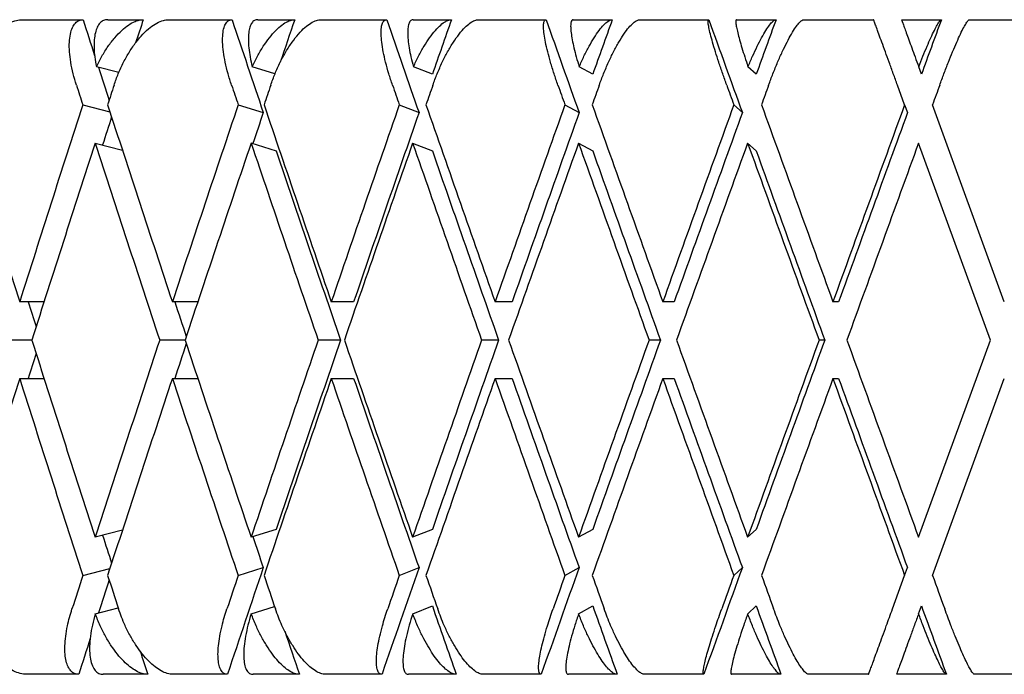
# Model space of a CAD drawing. Header units: millimetres. Extents: x 8 to 740, y 12 to 985.
# Tile 40 of 62: x 449.57 to 457.09, y 572.48 to 577.48. Entities that reach past the tile are written whole.
import ezdxf

# ---------------------------------------------------------------- set-up
doc = ezdxf.new("R2010")
doc.units = ezdxf.units.MM

msp = doc.modelspace()

# ---------------------------------------------------------------- linework, layer by layer
at = {"color": 7, "linetype": 'Continuous', "lineweight": 30}
for p, q in [((449.5922, 577.4774), (450.0572, 577.4774)), ((450.2452, 577.4774), (450.5161, 577.4774)), ((450.7077, 577.4774), (451.1939, 577.4774)), ((451.3899, 577.4774), (451.6719, 577.4774)), ((451.871, 577.4774), (452.3747, 577.4774)), ((452.5773, 577.4774), (452.8681, 577.4774)), ((453.0731, 577.4774), (453.5905, 577.4774)), ((453.7981, 577.4774), (454.0956, 577.4774)), ((454.305, 577.4774), (454.8321, 577.4774)), ((455.0431, 577.4774), (455.345, 577.4774)), ((455.5572, 577.4774), (456.0901, 577.4774)), ((456.3029, 577.4774), (456.607, 577.4774)), ((456.8203, 577.4774), (457.3549, 577.4774)), ((450.3295, 577.0731), (450.1586, 577.1175)), ((451.5211, 577.0629), (451.3469, 577.1175)), ((452.7224, 577.06), (452.578, 577.1175)), ((453.9466, 577.06), (453.8427, 577.1175)), ((455.1939, 577.06), (455.1313, 577.1175)), ((456.4549, 577.06), (456.4339, 577.1175)), ((456.3266, 576.8276), (456.2721, 576.9774)), ((450.0547, 576.8276), (450.2618, 576.7738)), ((451.2407, 576.8276), (451.432, 576.7676)), ((452.4703, 576.8276), (452.6207, 576.7676)), ((453.7343, 576.8276), (453.8425, 576.7676)), ((455.023, 576.8276), (455.0883, 576.7676)), ((456.3266, 576.8276), (456.3484, 576.7676)), ((457.0873, 575.3223), (456.5395, 576.8274)), ((450.1493, 576.5351), (450.3572, 576.4812)), ((451.3381, 576.5355), (451.5306, 576.4752)), ((452.572, 576.5351), (452.7224, 576.4752)), ((453.8384, 576.5351), (453.9466, 576.4752)), ((455.1287, 576.5351), (455.1939, 576.4752)), ((456.9809, 575.0299), (456.433, 576.5351)), ((449.7591, 575.3223), (449.5733, 575.3223)), ((450.9327, 575.3223), (450.7382, 575.3223)), ((452.1217, 575.3223), (451.9507, 575.3223)), ((453.3309, 575.3223), (453.2015, 575.3223)), ((454.5679, 575.3223), (454.481, 575.3223)), ((455.8232, 575.3223), (455.7796, 575.3223)), ((449.666, 575.0299), (449.4809, 575.0299)), ((450.8352, 575.0299), (450.6416, 575.0299)), ((452.0216, 575.0299), (451.8506, 575.0299)), ((453.228, 575.0299), (453.0986, 575.0299)), ((454.463, 575.0299), (454.3762, 575.0299)), ((455.7171, 575.0299), (455.6736, 575.0299)), ((456.433, 573.5247), (456.9809, 575.0299)), ((449.5733, 574.7375), (449.7591, 574.7375)), ((450.7382, 574.7375), (450.9324, 574.7375)), ((451.9507, 574.7375), (452.1217, 574.7375)), ((453.2015, 574.7375), (453.3309, 574.7375)), ((454.481, 574.7375), (454.5679, 574.7375)), ((455.7796, 574.7375), (455.8232, 574.7375)), ((456.5395, 573.2324), (457.0873, 574.7375)), ((450.3572, 573.5786), (450.1493, 573.5247)), ((451.5306, 573.5846), (451.3392, 573.5247)), ((452.7224, 573.5846), (452.572, 573.5247)), ((453.9466, 573.5846), (453.8384, 573.5247)), ((455.1939, 573.5846), (455.1287, 573.5247)), ((450.0547, 573.2323), (450.2618, 573.286)), ((451.2407, 573.2323), (451.432, 573.2922)), ((452.4703, 573.2323), (452.6207, 573.2922)), ((453.7343, 573.2323), (453.8425, 573.2922)), ((455.023, 573.2323), (455.0883, 573.2922)), ((456.3266, 573.2323), (456.3484, 573.2922)), ((456.2338, 572.9774), (456.3266, 573.2323)), ((450.15, 572.9401), (450.3249, 572.9855)), ((451.3397, 572.9401), (451.5183, 572.996)), ((452.5724, 572.9401), (452.7224, 572.9999)), ((453.8387, 572.9401), (453.9466, 572.9999)), ((455.1288, 572.9401), (455.1939, 572.9999)), ((456.4331, 572.9401), (456.4549, 572.9999)), ((450.0235, 572.4774), (449.6252, 572.4774)), ((450.5504, 572.4774), (450.2113, 572.4774)), ((451.1588, 572.4774), (450.7423, 572.4774)), ((451.7075, 572.4774), (451.3547, 572.4774)), ((452.3384, 572.4774), (451.9069, 572.4774)), ((452.9048, 572.4774), (452.5408, 572.4774)), ((453.5533, 572.4774), (453.11, 572.4774)), ((454.1331, 572.4774), (453.7608, 572.4774)), ((454.7942, 572.4774), (454.3427, 572.4774)), ((455.3831, 572.4774), (455.0052, 572.4774)), ((456.0519, 572.4774), (455.5954, 572.4774)), ((456.6452, 572.4774), (456.2647, 572.4774)), ((457.3166, 572.4774), (456.8586, 572.4774))]:
    msp.add_line(p, q, dxfattribs=at)
for centre, major_axis, ratio, start_param, end_param in [((456.9809, 575.0299), (-13.4128, 39.7951), 0.13843, 1.462699, 1.469604), ((456.9809, 575.0299), (12.9277, 39.7812), 0.165076, 1.562916, 1.567376), ((456.9809, 575.0299), (-13.8067, 39.8088), 0.111284, 1.470745, 1.488586), ((456.9809, 575.0299), (13.4128, 39.7951), 0.13843, 1.555946, 1.564107), ((456.9809, 575.0299), (-14.1111, 39.8209), 0.083767, 1.479647, 1.497488), ((456.9809, 575.0299), (13.8067, 39.8088), 0.111284, 1.5479, 1.558394), ((456.9809, 575.0299), (-14.3275, 39.8303), 0.055984, 1.489187, 1.507027), ((456.9809, 575.0299), (14.1111, 39.8209), 0.083767, 1.538998, 1.549492), ((456.9809, 575.0299), (-14.4569, 39.8364), 0.028033, 1.499149, 1.51699), ((456.9809, 575.0299), (14.3275, 39.8303), 0.055984, 1.529458, 1.539952), ((456.9809, 575.0299), (14.4569, 39.8364), 0.028033, 1.519496, 1.52999), ((456.9809, 575.0299), (-13.4128, 39.7951), 0.13843, 1.471848, 1.47819), ((456.9809, 575.0299), (-13.8753, 41.1674), 0.13843, 1.4769, 1.48054), ((456.9809, 574.4452), (13.3735, 41.153), 0.165076, 1.562907, 1.566553), ((456.9809, 575.0299), (-14.2828, 41.1815), 0.111284, 1.484947, 1.488586), ((456.9809, 574.4452), (13.8753, 41.1674), 0.13843, 1.555937, 1.559583), ((456.9809, 575.0299), (-14.5977, 41.194), 0.083767, 1.493849, 1.497488), ((456.9809, 574.4452), (14.2828, 41.1815), 0.111284, 1.547891, 1.551537), ((456.9809, 575.0299), (-14.8216, 41.2038), 0.055984, 1.503388, 1.507027), ((456.9809, 574.4452), (14.5977, 41.194), 0.083767, 1.538989, 1.542635), ((456.9809, 575.0299), (-14.9554, 41.21), 0.028033, 1.513351, 1.51699), ((456.9809, 574.4452), (14.8216, 41.2038), 0.055984, 1.529449, 1.533096), ((456.9809, 574.4452), (14.9554, 41.21), 0.028033, 1.519487, 1.523133), ((456.9809, 575.6147), (-13.3735, 41.153), 0.165076, 1.487773, 1.524298), ((456.9809, 575.0299), (13.3735, 41.153), 0.165076, 1.580756, 1.617295), ((456.9809, 575.6147), (-13.8753, 41.1674), 0.13843, 1.494743, 1.531268), ((456.9809, 575.0299), (13.8753, 41.1674), 0.13843, 1.573786, 1.610325), ((456.9809, 575.6147), (-14.2828, 41.1815), 0.111284, 1.502789, 1.539314), ((456.9809, 575.0299), (14.2828, 41.1815), 0.111284, 1.56574, 1.602279), ((456.9809, 575.6147), (-14.5977, 41.194), 0.083767, 1.511691, 1.548216), ((456.9809, 575.0299), (14.5977, 41.194), 0.083767, 1.556838, 1.593377), ((456.9809, 575.6147), (-14.8216, 41.2038), 0.055984, 1.521231, 1.557755), ((456.9809, 575.0299), (14.8216, 41.2038), 0.055984, 1.547299, 1.583837), ((456.9809, 575.6147), (-14.9554, 41.21), 0.028033, 1.531193, 1.567718), ((456.9809, 575.0299), (14.9554, 41.21), 0.028033, 1.537336, 1.573875), ((456.9809, 575.0299), (12.9277, 39.7812), 0.165076, 1.581599, 1.586966), ((456.9809, 575.0299), (13.4128, 39.7951), 0.13843, 1.573786, 1.579732), ((456.9809, 575.0299), (13.8067, 39.8088), 0.111284, 1.56574, 1.602034), ((456.9809, 575.0299), (14.1111, 39.8209), 0.083767, 1.556838, 1.593132), ((456.9809, 575.0299), (14.3275, 39.8303), 0.055984, 1.547299, 1.583593), ((456.9809, 575.0299), (14.4569, 39.8364), 0.028033, 1.537336, 1.57363), ((456.9809, 574.4452), (13.3735, 41.153), 0.165076, 1.573655, 1.6102), ((456.9809, 575.0299), (-13.8753, 41.1674), 0.13843, 1.487641, 1.524173), ((456.9809, 574.4452), (13.8753, 41.1674), 0.13843, 1.566687, 1.60323), ((456.9809, 575.0299), (-14.2828, 41.1815), 0.111284, 1.49569, 1.532219), ((456.9809, 574.4452), (14.2828, 41.1815), 0.111284, 1.558639, 1.595184), ((456.9809, 575.0299), (-14.5977, 41.194), 0.083767, 1.504589, 1.541121), ((456.9809, 574.4452), (14.5977, 41.194), 0.083767, 1.549737, 1.586282), ((456.9809, 575.0299), (-14.8216, 41.2038), 0.055984, 1.514129, 1.550661), ((456.9809, 574.4452), (14.8216, 41.2038), 0.055984, 1.540197, 1.576742), ((456.9809, 575.0299), (-14.9554, 41.21), 0.028033, 1.524091, 1.560623), ((456.9809, 574.4452), (14.9554, 41.21), 0.028033, 1.530235, 1.56678), ((456.9809, 575.0299), (-13.8067, 39.8088), 0.111284, 1.495932, 1.532219), ((456.9809, 575.0299), (-14.1111, 39.8209), 0.083767, 1.504834, 1.541121), ((456.9809, 575.0299), (-14.3275, 39.8303), 0.055984, 1.514374, 1.550661), ((456.9809, 575.0299), (-14.4569, 39.8364), 0.028033, 1.524336, 1.560623), ((456.9809, 575.0299), (-12.9277, 39.7812), 0.165076, 1.509864, 1.514628), ((456.9809, 575.0299), (-13.4128, 39.7951), 0.13843, 1.516834, 1.523499), ((456.9809, 575.6147), (-13.3735, 41.153), 0.165076, 1.531392, 1.567938), ((456.9809, 575.0299), (13.8753, 41.1674), 0.13843, 1.61742, 1.653952), ((456.9809, 575.0299), (13.4128, 39.7951), 0.13843, 1.618094, 1.624759), ((456.9809, 575.6147), (-13.8753, 41.1674), 0.13843, 1.538362, 1.574908), ((456.9809, 575.0299), (14.2828, 41.1815), 0.111284, 1.609373, 1.645905), ((456.9809, 575.0299), (13.8067, 39.8088), 0.111284, 1.609373, 1.64566), ((456.9809, 575.6147), (-14.2828, 41.1815), 0.111284, 1.546409, 1.582954), ((456.9809, 575.0299), (14.5977, 41.194), 0.083767, 1.600471, 1.637003), ((456.9809, 575.0299), (14.1111, 39.8209), 0.083767, 1.600471, 1.636759), ((456.9809, 575.6147), (-14.5977, 41.194), 0.083767, 1.555311, 1.591856), ((456.9809, 575.0299), (14.8216, 41.2038), 0.055984, 1.590932, 1.627464), ((456.9809, 575.0299), (14.3275, 39.8303), 0.055984, 1.590932, 1.627219), ((456.9809, 575.6147), (-14.8216, 41.2038), 0.055984, 1.56485, 1.601395), ((456.9809, 575.0299), (14.9554, 41.21), 0.028033, 1.580969, 1.617501), ((456.9809, 575.0299), (14.4569, 39.8364), 0.028033, 1.580969, 1.617257), ((456.9809, 575.6147), (-14.9554, 41.21), 0.028033, 1.574813, 1.611358), ((456.9809, 575.0299), (12.9277, 39.7812), 0.165076, 1.626964, 1.631729), ((456.9809, 574.4452), (13.3735, 41.153), 0.165076, 1.617295, 1.65382), ((456.9809, 575.0299), (-13.3735, 41.153), 0.165076, 1.524298, 1.560836), ((456.9809, 574.4452), (13.8753, 41.1674), 0.13843, 1.610325, 1.64685), ((456.9809, 575.0299), (-13.8753, 41.1674), 0.13843, 1.531268, 1.567806), ((456.9809, 574.4452), (14.2828, 41.1815), 0.111284, 1.602279, 1.638804), ((456.9809, 575.0299), (-14.2828, 41.1815), 0.111284, 1.539314, 1.575852), ((456.9809, 575.0299), (-13.8067, 39.8088), 0.111284, 1.539558, 1.575852), ((456.9809, 574.4452), (14.5977, 41.194), 0.083767, 1.593377, 1.629902), ((456.9809, 575.0299), (-14.5977, 41.194), 0.083767, 1.548216, 1.584754), ((456.9809, 575.0299), (-14.1111, 39.8209), 0.083767, 1.54846, 1.584754), ((456.9809, 574.4452), (14.8216, 41.2038), 0.055984, 1.583837, 1.620362), ((456.9809, 575.0299), (-14.8216, 41.2038), 0.055984, 1.557755, 1.594294), ((456.9809, 575.0299), (-14.3275, 39.8303), 0.055984, 1.558, 1.594294), ((456.9809, 574.4452), (14.9554, 41.21), 0.028033, 1.573875, 1.6104), ((456.9809, 575.0299), (-14.9554, 41.21), 0.028033, 1.567718, 1.604256), ((456.9809, 575.0299), (-14.4569, 39.8364), 0.028033, 1.567962, 1.604256), ((456.9809, 575.0299), (-12.9277, 39.7812), 0.165076, 1.554627, 1.559993), ((456.9809, 575.0299), (-13.4128, 39.7951), 0.13843, 1.561861, 1.567806), ((456.9809, 575.0299), (13.8067, 39.8088), 0.111284, 1.653007, 1.673489), ((456.9809, 575.0299), (14.1111, 39.8209), 0.083767, 1.644105, 1.664587), ((456.9809, 575.0299), (14.3275, 39.8303), 0.055984, 1.634565, 1.655048), ((456.9809, 575.0299), (14.4569, 39.8364), 0.028033, 1.624603, 1.645085), ((456.9809, 575.0299), (13.8753, 41.1674), 0.13843, 1.661053, 1.667244), ((456.9809, 575.0299), (13.4128, 39.7951), 0.13843, 1.663403, 1.669744), ((456.9809, 575.6147), (-13.3735, 41.153), 0.165076, 1.575039, 1.58124), ((456.9809, 575.0299), (14.2828, 41.1815), 0.111284, 1.653007, 1.659198), ((456.9809, 575.6147), (-13.8753, 41.1674), 0.13843, 1.582009, 1.58821), ((456.9809, 575.0299), (14.5977, 41.194), 0.083767, 1.644105, 1.650296), ((456.9809, 575.6147), (-14.2828, 41.1815), 0.111284, 1.590056, 1.596256), ((456.9809, 575.0299), (14.8216, 41.2038), 0.055984, 1.634565, 1.640756), ((456.9809, 575.6147), (-14.5977, 41.194), 0.083767, 1.598957, 1.605158), ((456.9809, 575.0299), (14.9554, 41.21), 0.028033, 1.624603, 1.630794), ((456.9809, 575.6147), (-14.8216, 41.2038), 0.055984, 1.608497, 1.614697), ((456.9809, 575.6147), (-14.9554, 41.21), 0.028033, 1.618459, 1.62466), ((456.9809, 575.0299), (-13.8067, 39.8088), 0.111284, 1.583199, 1.596335), ((456.9809, 575.0299), (-14.1111, 39.8209), 0.083767, 1.592101, 1.605237), ((456.9809, 575.0299), (-14.3275, 39.8303), 0.055984, 1.60164, 1.614777), ((456.9809, 575.0299), (-14.4569, 39.8364), 0.028033, 1.611603, 1.624739), ((456.9809, 575.0299), (-13.4128, 39.7951), 0.13843, 1.579976, 1.588289), ((456.9809, 575.0299), (13.4128, 39.7951), 0.13843, 1.674635, 1.681535), ((456.9809, 575.0299), (-12.9277, 39.7812), 0.165076, 1.576808, 1.581319)]:
    msp.add_ellipse(centre, major_axis=major_axis, ratio=ratio, start_param=start_param, end_param=end_param, dxfattribs=at)
for points, knots in [([(449.1485, 576.9774), (449.1585, 577.0067), (449.1787, 577.0662), (449.2195, 577.1522), (449.2672, 577.2337), (449.3201, 577.3064), (449.3774, 577.3694), (449.4354, 577.4188), (449.4936, 577.4541), (449.5462, 577.4741), (449.578, 577.4764), (449.5922, 577.4774)], [0, 0, 0, 0, 0.114606, 0.23252, 0.347132, 0.465168, 0.577786, 0.694016, 0.800844, 0.911181, 1, 1, 1, 1]), ([(450.0063, 576.9774), (449.9975, 577.0067), (449.9796, 577.066), (449.9622, 577.1519), (449.9523, 577.2334), (449.9511, 577.3061), (449.9585, 577.369), (449.9739, 577.4183), (449.9971, 577.4536), (450.0247, 577.4739), (450.047, 577.4763), (450.0572, 577.4774)], [0, 0, 0, 0, 0.1145416, 0.23238, 0.3469304, 0.4649256, 0.5771225, 0.6929312, 0.7991817, 0.9089106, 1, 1, 1, 1]), ([(450.2452, 577.4774), (450.2343, 577.4761), (450.2121, 577.4736), (450.1854, 577.4534), (450.1642, 577.4218), (450.1494, 577.3789), (450.1411, 577.3252), (450.1398, 577.2628), (450.145, 577.1932), (450.154, 577.1429), (450.1586, 577.1175)], [0, 0, 0, 0, 0.121172, 0.245978, 0.367117, 0.49156, 0.616821, 0.745339, 0.871171, 1, 1, 1, 1]), ([(450.1586, 577.1175), (450.1721, 577.1446), (450.1995, 577.1997), (450.2471, 577.2746), (450.2985, 577.3419), (450.3511, 577.3969), (450.4043, 577.4392), (450.4492, 577.4634), (450.4867, 577.4755), (450.5062, 577.4768), (450.5161, 577.4774)], [0, 0, 0, 0, 0.137628, 0.279151, 0.416817, 0.558784, 0.691042, 0.827634, 0.913195, 1, 1, 1, 1]), ([(450.2933, 576.9774), (450.3036, 577.0067), (450.3245, 577.0662), (450.3649, 577.1522), (450.4109, 577.2337), (450.461, 577.3064), (450.5145, 577.3694), (450.5678, 577.4188), (450.6205, 577.4541), (450.6674, 577.4741), (450.6953, 577.4764), (450.7077, 577.4774)], [0, 0, 0, 0, 0.114606, 0.23252, 0.347132, 0.465168, 0.577786, 0.694016, 0.800844, 0.911181, 1, 1, 1, 1]), ([(451.1903, 576.9774), (451.1809, 577.0067), (451.162, 577.066), (451.1415, 577.1519), (451.1274, 577.2334), (451.1209, 577.3061), (451.1222, 577.369), (451.1309, 577.4183), (451.147, 577.4536), (451.1679, 577.4739), (451.1858, 577.4763), (451.1939, 577.4774)], [0, 0, 0, 0, 0.114542, 0.23238, 0.34693, 0.464926, 0.577123, 0.692931, 0.799182, 0.908911, 1, 1, 1, 1]), ([(451.3899, 577.4774), (451.3812, 577.4761), (451.3635, 577.4736), (451.3434, 577.4534), (451.3286, 577.4218), (451.3198, 577.3789), (451.3171, 577.3252), (451.3208, 577.2628), (451.3302, 577.1932), (451.3413, 577.1429), (451.3469, 577.1175)], [0, 0, 0, 0, 0.121172, 0.245978, 0.367117, 0.49156, 0.616821, 0.745339, 0.871171, 1, 1, 1, 1]), ([(451.3469, 577.1175), (451.36, 577.1446), (451.3867, 577.1997), (451.4317, 577.2746), (451.4794, 577.3419), (451.5274, 577.3969), (451.575, 577.4392), (451.6145, 577.4634), (451.647, 577.4755), (451.6635, 577.4768), (451.6719, 577.4774)], [0, 0, 0, 0, 0.137628, 0.279151, 0.416817, 0.558784, 0.691042, 0.827634, 0.913195, 1, 1, 1, 1]), ([(451.4889, 576.9774), (451.4995, 577.0067), (451.521, 577.0662), (451.5605, 577.1522), (451.6046, 577.2337), (451.6516, 577.3064), (451.7008, 577.3694), (451.749, 577.4188), (451.7957, 577.4541), (451.8367, 577.4741), (451.8604, 577.4764), (451.871, 577.4774)], [0, 0, 0, 0, 0.114606, 0.23252, 0.347132, 0.465168, 0.577786, 0.694016, 0.800844, 0.911181, 1, 1, 1, 1]), ([(452.4183, 576.9774), (452.4085, 577.0067), (452.3887, 577.066), (452.3652, 577.1519), (452.3469, 577.2334), (452.3353, 577.3061), (452.3304, 577.369), (452.3325, 577.4183), (452.3414, 577.4536), (452.3553, 577.4739), (452.3686, 577.4763), (452.3747, 577.4774)], [0, 0, 0, 0, 0.114542, 0.23238, 0.34693, 0.464926, 0.577123, 0.692931, 0.799182, 0.908911, 1, 1, 1, 1]), ([(452.5773, 577.4774), (452.5708, 577.4761), (452.5576, 577.4736), (452.5443, 577.4534), (452.536, 577.4218), (452.5333, 577.3789), (452.5363, 577.3252), (452.5448, 577.2628), (452.5584, 577.1932), (452.5715, 577.1429), (452.578, 577.1175)], [0, 0, 0, 0, 0.121172, 0.245978, 0.367117, 0.49156, 0.616821, 0.745339, 0.871171, 1, 1, 1, 1]), ([(452.578, 577.1175), (452.5907, 577.1446), (452.6164, 577.1997), (452.6584, 577.2746), (452.7021, 577.3419), (452.7451, 577.3969), (452.7868, 577.4392), (452.8206, 577.4634), (452.8478, 577.4755), (452.8613, 577.4768), (452.8681, 577.4774)], [0, 0, 0, 0, 0.137628, 0.279151, 0.416817, 0.558784, 0.691042, 0.827634, 0.913195, 1, 1, 1, 1]), ([(452.7264, 576.9774), (452.7371, 577.0067), (452.759, 577.0662), (452.7975, 577.1522), (452.8393, 577.2337), (452.8827, 577.3064), (452.9273, 577.3694), (452.97, 577.4188), (453.0104, 577.4541), (453.0451, 577.4741), (453.0645, 577.4764), (453.0731, 577.4774)], [0, 0, 0, 0, 0.114606, 0.23252, 0.347132, 0.465168, 0.577786, 0.694016, 0.800844, 0.911181, 1, 1, 1, 1]), ([(453.681, 576.9774), (453.6709, 577.0067), (453.6503, 577.066), (453.624, 577.1519), (453.6018, 577.2334), (453.5851, 577.3061), (453.5741, 577.369), (453.5694, 577.4183), (453.5711, 577.4536), (453.5779, 577.4739), (453.5866, 577.4763), (453.5905, 577.4774)], [0, 0, 0, 0, 0.114542, 0.23238, 0.34693, 0.464926, 0.577123, 0.692931, 0.799182, 0.908911, 1, 1, 1, 1]), ([(453.7981, 577.4774), (453.7939, 577.4761), (453.7853, 577.4736), (453.7789, 577.4534), (453.7772, 577.4218), (453.7807, 577.3789), (453.7892, 577.3252), (453.8026, 577.2628), (453.8203, 577.1932), (453.8352, 577.1429), (453.8427, 577.1175)], [0, 0, 0, 0, 0.121172, 0.245978, 0.367117, 0.49156, 0.616821, 0.745339, 0.871171, 1, 1, 1, 1]), ([(453.8427, 577.1175), (453.8548, 577.1446), (453.8794, 577.1997), (453.9181, 577.2746), (453.9574, 577.3419), (453.995, 577.3969), (454.0305, 577.4392), (454.0583, 577.4634), (454.08, 577.4755), (454.0904, 577.4768), (454.0956, 577.4774)], [0, 0, 0, 0, 0.137628, 0.279151, 0.416817, 0.558784, 0.691042, 0.827634, 0.913195, 1, 1, 1, 1]), ([(453.9962, 576.9774), (454.0071, 577.0067), (454.0291, 577.0662), (454.0662, 577.1522), (454.1054, 577.2337), (454.145, 577.3064), (454.1846, 577.3694), (454.2215, 577.4188), (454.2554, 577.4541), (454.2835, 577.4741), (454.2983, 577.4764), (454.305, 577.4774)], [0, 0, 0, 0, 0.114606, 0.23252, 0.347132, 0.465168, 0.577786, 0.694016, 0.800844, 0.911181, 1, 1, 1, 1]), ([(454.9689, 576.9774), (454.9585, 577.0067), (454.9373, 577.066), (454.9084, 577.1519), (454.8824, 577.2334), (454.8607, 577.3061), (454.8437, 577.369), (454.8323, 577.4183), (454.8267, 577.4536), (454.8264, 577.4739), (454.8303, 577.4763), (454.8321, 577.4774)], [0, 0, 0, 0, 0.114542, 0.23238, 0.34693, 0.464926, 0.577123, 0.692931, 0.799182, 0.908911, 1, 1, 1, 1]), ([(455.0431, 577.4774), (455.0412, 577.4761), (455.0374, 577.4736), (455.0379, 577.4534), (455.0428, 577.4218), (455.0524, 577.3789), (455.0665, 577.3252), (455.0846, 577.2628), (455.1062, 577.1932), (455.1229, 577.1429), (455.1313, 577.1175)], [0, 0, 0, 0, 0.1211723, 0.2459781, 0.3671171, 0.4915599, 0.6168215, 0.7453387, 0.8711714, 1, 1, 1, 1]), ([(455.1313, 577.1175), (455.1427, 577.1446), (455.166, 577.1997), (455.2011, 577.2746), (455.2357, 577.3419), (455.2677, 577.3969), (455.2967, 577.4392), (455.3183, 577.4634), (455.3344, 577.4755), (455.3415, 577.4768), (455.345, 577.4774)], [0, 0, 0, 0, 0.137628, 0.279151, 0.416817, 0.558784, 0.691042, 0.827634, 0.913195, 1, 1, 1, 1]), ([(455.2888, 576.9774), (455.2996, 577.0067), (455.3217, 577.0662), (455.3572, 577.1522), (455.3934, 577.2337), (455.4289, 577.3064), (455.4632, 577.3694), (455.494, 577.4188), (455.5211, 577.4541), (455.5424, 577.4741), (455.5526, 577.4764), (455.5572, 577.4774)], [0, 0, 0, 0, 0.114606, 0.23252, 0.347132, 0.465168, 0.577786, 0.694016, 0.800844, 0.911181, 1, 1, 1, 1]), ([(456.2721, 576.9774), (456.2614, 577.0067), (456.2398, 577.066), (456.2086, 577.1519), (456.1789, 577.2334), (456.1524, 577.3061), (456.1295, 577.369), (456.1116, 577.4183), (456.0987, 577.4536), (456.0913, 577.4739), (456.0905, 577.4763), (456.0901, 577.4774)], [0, 0, 0, 0, 0.114542, 0.23238, 0.34693, 0.464926, 0.577123, 0.692931, 0.799182, 0.908911, 1, 1, 1, 1]), ([(456.3029, 577.4774), (456.3034, 577.4761), (456.3043, 577.4736), (456.3117, 577.4534), (456.3232, 577.4218), (456.3388, 577.3789), (456.3583, 577.3252), (456.381, 577.2628), (456.4064, 577.1932), (456.4247, 577.1429), (456.4339, 577.1175)], [0, 0, 0, 0, 0.121172, 0.245978, 0.367117, 0.49156, 0.616821, 0.745339, 0.871171, 1, 1, 1, 1]), ([(456.4339, 577.1175), (456.4446, 577.1446), (456.4664, 577.1997), (456.4977, 577.2746), (456.5273, 577.3419), (456.5534, 577.3969), (456.5757, 577.4392), (456.591, 577.4634), (456.6013, 577.4755), (456.605, 577.4768), (456.607, 577.4774)], [0, 0, 0, 0, 0.137628, 0.279151, 0.416817, 0.558784, 0.691042, 0.827634, 0.913195, 1, 1, 1, 1]), ([(456.5942, 576.9774), (456.605, 577.0067), (456.627, 577.0662), (456.6605, 577.1522), (456.6936, 577.2337), (456.7247, 577.3064), (456.7534, 577.3694), (456.7778, 577.4188), (456.7979, 577.4541), (456.8122, 577.4741), (456.8178, 577.4764), (456.8203, 577.4774)], [0, 0, 0, 0, 0.114606, 0.23252, 0.347132, 0.465168, 0.577786, 0.694016, 0.800844, 0.911181, 1, 1, 1, 1]), ([(449.6252, 572.4774), (449.6093, 572.4787), (449.577, 572.4812), (449.5251, 572.5018), (449.4722, 572.5337), (449.4194, 572.5772), (449.3674, 572.6315), (449.3173, 572.696), (449.2704, 572.7697), (449.2325, 572.8433), (449.2025, 572.9134), (449.1883, 572.9559), (449.1812, 572.9774)], [0, 0, 0, 0, 0.0993463, 0.2016876, 0.3010003, 0.4029927, 0.5062342, 0.6121536, 0.7214436, 0.8336571, 0.9162255, 1, 1, 1, 1]), ([(450.0235, 572.4774), (450.0126, 572.4787), (449.9903, 572.4812), (449.9635, 572.5016), (449.9421, 572.5334), (449.9272, 572.5766), (449.9188, 572.6306), (449.9174, 572.6946), (449.9233, 572.7677), (449.9358, 572.8414), (449.9524, 572.912), (449.9657, 572.9555), (449.9724, 572.9774)], [0, 0, 0, 0, 0.099032, 0.201043, 0.300045, 0.401731, 0.504401, 0.609736, 0.718397, 0.82995, 0.914331, 1, 1, 1, 1]), ([(450.7423, 572.4774), (450.7284, 572.4787), (450.7, 572.4812), (450.6537, 572.5018), (450.6058, 572.5337), (450.5574, 572.5772), (450.509, 572.6315), (450.4618, 572.696), (450.4168, 572.7697), (450.3797, 572.8433), (450.3497, 572.9134), (450.335, 572.9559), (450.3276, 572.9774)], [0, 0, 0, 0, 0.099346, 0.201688, 0.301, 0.402993, 0.506234, 0.612154, 0.721444, 0.833657, 0.916225, 1, 1, 1, 1]), ([(451.1588, 572.4774), (451.15, 572.4787), (451.1321, 572.4812), (451.112, 572.5016), (451.0971, 572.5334), (451.0883, 572.5766), (451.0855, 572.6306), (451.0892, 572.6946), (451.0995, 572.7677), (451.1151, 572.8414), (451.1339, 572.912), (451.1479, 572.9555), (451.155, 572.9774)], [0, 0, 0, 0, 0.099032, 0.201043, 0.300045, 0.401731, 0.504401, 0.609736, 0.718397, 0.82995, 0.914331, 1, 1, 1, 1]), ([(451.9069, 572.4774), (451.895, 572.4787), (451.8709, 572.4812), (451.8304, 572.5018), (451.7879, 572.5337), (451.7442, 572.5772), (451.6999, 572.6315), (451.6559, 572.696), (451.6132, 572.7697), (451.5771, 572.8433), (451.5473, 572.9134), (451.5322, 572.9559), (451.5246, 572.9774)], [0, 0, 0, 0, 0.0993463, 0.2016876, 0.3010003, 0.4029927, 0.5062342, 0.6121536, 0.7214436, 0.8336571, 0.9162255, 1, 1, 1, 1]), ([(452.3384, 572.4774), (452.3318, 572.4787), (452.3185, 572.4812), (452.3052, 572.5016), (452.2969, 572.5334), (452.2942, 572.5766), (452.2971, 572.6306), (452.3058, 572.6946), (452.3204, 572.7677), (452.3391, 572.8414), (452.3598, 572.912), (452.3745, 572.9555), (452.3818, 572.9774)], [0, 0, 0, 0, 0.0990323, 0.2010432, 0.3000449, 0.4017309, 0.504401, 0.609736, 0.7183968, 0.8299501, 0.9143315, 1, 1, 1, 1]), ([(453.11, 572.4774), (453.1003, 572.4787), (453.0806, 572.4812), (453.0463, 572.5018), (453.0095, 572.5337), (452.9709, 572.5772), (452.9309, 572.6315), (452.8905, 572.696), (452.8504, 572.7697), (452.8157, 572.8433), (452.7864, 572.9134), (452.7709, 572.9559), (452.7631, 572.9774)], [0, 0, 0, 0, 0.099346, 0.201688, 0.301, 0.402993, 0.506234, 0.612154, 0.721444, 0.833657, 0.916225, 1, 1, 1, 1]), ([(453.5533, 572.4774), (453.549, 572.4787), (453.5404, 572.4812), (453.534, 572.5016), (453.5323, 572.5334), (453.5358, 572.5766), (453.5444, 572.6306), (453.5581, 572.6946), (453.5768, 572.7677), (453.5984, 572.8414), (453.6209, 572.912), (453.6361, 572.9555), (453.6437, 572.9774)], [0, 0, 0, 0, 0.099032, 0.201043, 0.300045, 0.401731, 0.504401, 0.609736, 0.718397, 0.82995, 0.914331, 1, 1, 1, 1]), ([(454.3427, 572.4774), (454.3352, 572.4787), (454.32, 572.4812), (454.2922, 572.5018), (454.2613, 572.5337), (454.2281, 572.5772), (454.1928, 572.6315), (454.1563, 572.696), (454.1191, 572.7697), (454.086, 572.8433), (454.0573, 572.9134), (454.0416, 572.9559), (454.0338, 572.9774)], [0, 0, 0, 0, 0.0993463, 0.2016876, 0.3010003, 0.4029927, 0.5062342, 0.6121536, 0.7214436, 0.8336571, 0.9162255, 1, 1, 1, 1]), ([(454.7942, 572.4774), (454.7923, 572.4787), (454.7885, 572.4812), (454.789, 572.5016), (454.7939, 572.5334), (454.8036, 572.5766), (454.8178, 572.6306), (454.8363, 572.6946), (454.8591, 572.7677), (454.8834, 572.8414), (454.9076, 572.912), (454.9231, 572.9555), (454.931, 572.9774)], [0, 0, 0, 0, 0.099032, 0.201043, 0.300045, 0.401731, 0.504401, 0.609736, 0.718397, 0.82995, 0.914331, 1, 1, 1, 1]), ([(455.5954, 572.4774), (455.5902, 572.4787), (455.5797, 572.4812), (455.5585, 572.5018), (455.5339, 572.5337), (455.5063, 572.5772), (455.4759, 572.6315), (455.4435, 572.696), (455.4096, 572.7697), (455.3783, 572.8433), (455.3505, 572.9134), (455.3347, 572.9559), (455.3268, 572.9774)], [0, 0, 0, 0, 0.099346, 0.201688, 0.301, 0.402993, 0.506234, 0.612154, 0.721444, 0.833657, 0.916225, 1, 1, 1, 1]), ([(456.0519, 572.4774), (456.0523, 572.4787), (456.0533, 572.4812), (456.0607, 572.5016), (456.0722, 572.5334), (456.088, 572.5766), (456.1076, 572.6306), (456.1309, 572.6946), (456.1575, 572.7677), (456.1843, 572.8414), (456.2101, 572.912), (456.2259, 572.9555), (456.2338, 572.9774)], [0, 0, 0, 0, 0.099032, 0.201043, 0.300045, 0.401731, 0.504401, 0.609736, 0.718397, 0.82995, 0.914331, 1, 1, 1, 1]), ([(456.8586, 572.4774), (456.8558, 572.4787), (456.85, 572.4812), (456.8357, 572.5018), (456.8175, 572.5337), (456.7957, 572.5772), (456.7705, 572.6315), (456.7425, 572.696), (456.712, 572.7697), (456.6828, 572.8433), (456.656, 572.9134), (456.6404, 572.9559), (456.6325, 572.9774)], [0, 0, 0, 0, 0.0993463, 0.2016876, 0.3010003, 0.4029927, 0.5062342, 0.6121536, 0.7214436, 0.8336571, 0.9162255, 1, 1, 1, 1]), ([(450.15, 572.9401), (450.1421, 572.9112), (450.1263, 572.8526), (450.1121, 572.769), (450.1054, 572.6906), (450.1076, 572.6221), (450.1182, 572.5643), (450.1364, 572.5208), (450.162, 572.4914), (450.1877, 572.4788), (450.2056, 572.4777), (450.2113, 572.4774)], [0, 0, 0, 0, 0.119854, 0.243135, 0.363008, 0.486545, 0.60299, 0.72322, 0.833004, 0.946354, 1, 1, 1, 1]), ([(450.5504, 572.4774), (450.5365, 572.4787), (450.5083, 572.4812), (450.4622, 572.5016), (450.4145, 572.5334), (450.3664, 572.5766), (450.3184, 572.6306), (450.2715, 572.6946), (450.2271, 572.7678), (450.1849, 572.8502), (450.162, 572.9093), (450.15, 572.9401)], [0, 0, 0, 0, 0.104109, 0.21135, 0.315427, 0.422327, 0.53026, 0.640996, 0.755227, 0.8725, 1, 1, 1, 1]), ([(451.3397, 572.9401), (451.3312, 572.9112), (451.314, 572.8526), (451.2962, 572.769), (451.285, 572.6906), (451.2815, 572.6221), (451.2858, 572.5643), (451.2973, 572.5208), (451.3158, 572.4914), (451.3357, 572.4788), (451.35, 572.4777), (451.3547, 572.4774)], [0, 0, 0, 0, 0.119854, 0.243135, 0.363008, 0.486545, 0.60299, 0.72322, 0.833004, 0.946354, 1, 1, 1, 1]), ([(451.7075, 572.4774), (451.6957, 572.4787), (451.6717, 572.4812), (451.6315, 572.5016), (451.5892, 572.5334), (451.5458, 572.5766), (451.5017, 572.6306), (451.4581, 572.6946), (451.4159, 572.7678), (451.375, 572.8502), (451.3518, 572.9093), (451.3397, 572.9401)], [0, 0, 0, 0, 0.1041095, 0.2113502, 0.3154274, 0.4223267, 0.5302604, 0.6409957, 0.7552272, 0.8724997, 1, 1, 1, 1]), ([(452.5724, 572.9401), (452.5633, 572.9112), (452.5448, 572.8526), (452.5236, 572.769), (452.5079, 572.6906), (452.4989, 572.6221), (452.4968, 572.5643), (452.5014, 572.5208), (452.5127, 572.4914), (452.5266, 572.4788), (452.5373, 572.4777), (452.5408, 572.4774)], [0, 0, 0, 0, 0.119854, 0.243135, 0.363008, 0.486545, 0.60299, 0.72322, 0.833004, 0.946354, 1, 1, 1, 1]), ([(452.9048, 572.4774), (452.8952, 572.4787), (452.8756, 572.4812), (452.8415, 572.5016), (452.8048, 572.5334), (452.7665, 572.5766), (452.7268, 572.6306), (452.6866, 572.6946), (452.647, 572.7678), (452.6077, 572.8502), (452.5845, 572.9093), (452.5724, 572.9401)], [0, 0, 0, 0, 0.104109, 0.21135, 0.315427, 0.422327, 0.53026, 0.640996, 0.755227, 0.8725, 1, 1, 1, 1]), ([(453.8387, 572.9401), (453.829, 572.9112), (453.8094, 572.8526), (453.785, 572.769), (453.7648, 572.6906), (453.7504, 572.6221), (453.7419, 572.5643), (453.7397, 572.5208), (453.7436, 572.4914), (453.7514, 572.4788), (453.7585, 572.4777), (453.7608, 572.4774)], [0, 0, 0, 0, 0.1198541, 0.2431354, 0.3630084, 0.4865449, 0.6029901, 0.7232198, 0.833004, 0.9463541, 1, 1, 1, 1]), ([(454.1331, 572.4774), (454.1257, 572.4787), (454.1106, 572.4812), (454.0829, 572.5016), (454.0523, 572.5334), (454.0192, 572.5766), (453.9842, 572.6306), (453.9479, 572.6946), (453.9111, 572.7678), (453.8737, 572.8502), (453.8507, 572.9093), (453.8387, 572.9401)], [0, 0, 0, 0, 0.1041095, 0.2113502, 0.3154274, 0.4223267, 0.5302604, 0.6409957, 0.7552272, 0.8724997, 1, 1, 1, 1]), ([(455.1288, 572.9401), (455.1187, 572.9112), (455.0982, 572.8526), (455.0706, 572.769), (455.0462, 572.6906), (455.0264, 572.6221), (455.0116, 572.5643), (455.0025, 572.5208), (454.9992, 572.4914), (455.0008, 572.4788), (455.0041, 572.4777), (455.0052, 572.4774)], [0, 0, 0, 0, 0.119854, 0.243135, 0.363008, 0.486545, 0.60299, 0.72322, 0.833004, 0.946354, 1, 1, 1, 1]), ([(455.3831, 572.4774), (455.378, 572.4787), (455.3675, 572.4812), (455.3465, 572.5016), (455.322, 572.5334), (455.2945, 572.5766), (455.2644, 572.6306), (455.2322, 572.6946), (455.1985, 572.7678), (455.1634, 572.8502), (455.1407, 572.9093), (455.1288, 572.9401)], [0, 0, 0, 0, 0.1041095, 0.2113502, 0.3154274, 0.4223267, 0.5302604, 0.6409957, 0.7552272, 0.8724997, 1, 1, 1, 1]), ([(456.4331, 572.9401), (456.4226, 572.9112), (456.4013, 572.8526), (456.3708, 572.769), (456.3423, 572.6906), (456.3174, 572.6221), (456.2963, 572.5643), (456.2805, 572.5208), (456.2698, 572.4914), (456.2652, 572.4788), (456.2648, 572.4777), (456.2647, 572.4774)], [0, 0, 0, 0, 0.119854, 0.243135, 0.363008, 0.486545, 0.60299, 0.72322, 0.833004, 0.946354, 1, 1, 1, 1]), ([(456.6452, 572.4774), (456.6424, 572.4787), (456.6367, 572.4814), (456.6223, 572.5018), (456.6042, 572.5336), (456.5825, 572.577), (456.5575, 572.6309), (456.5296, 572.6952), (456.4994, 572.7681), (456.4667, 572.8506), (456.4447, 572.9093), (456.4331, 572.9401)], [0, 0, 0, 0, 0.105663, 0.211346, 0.316821, 0.422321, 0.531644, 0.640991, 0.756735, 0.872495, 1, 1, 1, 1])]:
    msp.add_open_spline(points, degree=3, knots=knots, dxfattribs=at)

doc.saveas('drawing.dxf')
